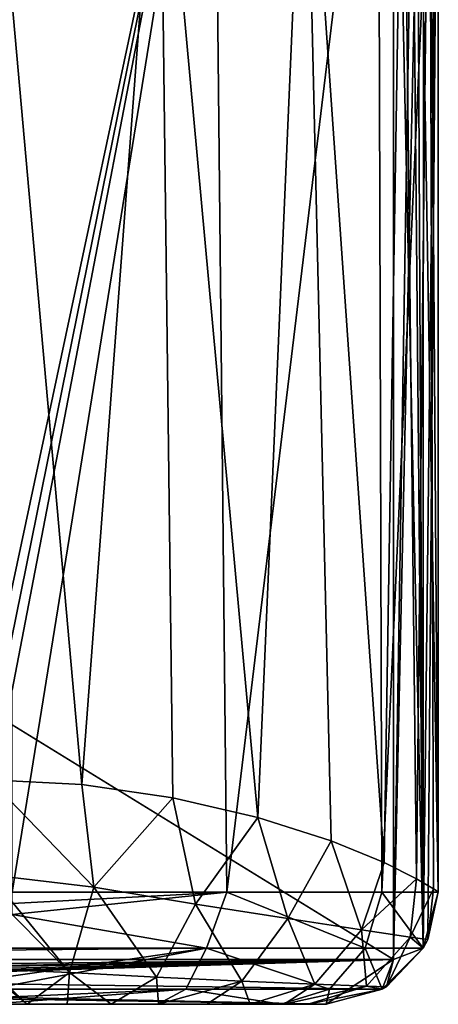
# Model space of a CAD drawing. Extents: x -250 to 250, y -426 to 356.
# Tile 213 of 256: x 225 to 244, y -426 to -382. Entities that reach past the tile are written whole.
import ezdxf

# ---------------------------------------------------------------- set-up
doc = ezdxf.new("R2010")
doc.units = 0
doc.header["$LTSCALE"] = 41.718519
for name, color, linetype in [('109', 7, 'CONTINUOUS'), ('212', 7, 'CONTINUOUS'), ('214', 7, 'CONTINUOUS'), ('216', 7, 'CONTINUOUS'), ('217', 7, 'CONTINUOUS'), ('219', 7, 'CONTINUOUS'), ('224', 7, 'CONTINUOUS'), ('235', 7, 'CONTINUOUS'), ('91', 7, 'CONTINUOUS'), ('93', 7, 'CONTINUOUS'), ('95', 7, 'CONTINUOUS'), ('96', 7, 'CONTINUOUS'), ('98', 7, 'CONTINUOUS'), ('99', 7, 'CONTINUOUS')]:
    doc.layers.add(name, color=color, linetype=linetype)

msp = doc.modelspace()

# ---------------------------------------------------------------- linework, layer by layer
at = {"layer": '109', "color": 7, "linetype": 'CONTINUOUS'}
for points in [[(144.396, -363.606), (242, -361.641), (145, -423.6), (144.396, -363.606)], [(242, -361.641), (242, -423.6), (145, -423.6), (242, -361.641)]]:
    msp.add_3dface(points, dxfattribs=at)
at = {"layer": '212', "color": 7, "linetype": 'CONTINUOUS'}
for points in [[(145, -425.6, -0.025), (231.493, -425.6, -12.995), (236.982, -425.6, -7.514), (145, -425.6, -0.025)], [(145, -425.6, -0.025), (224, -425.6, -15), (231.493, -425.6, -12.995), (145, -425.6, -0.025)], [(239, -425.6, -0.025), (145, -425.6, -0.025), (236.982, -425.6, -7.514), (239, -425.6, -0.025)]]:
    msp.add_3dface(points, dxfattribs=at)
at = {"layer": '214', "color": 7, "linetype": 'CONTINUOUS'}
for points in [[(242.737, -361.38, -0.025), (242, -361.641, -0.025), (243.33, -423.1, -0.025), (242.737, -361.38, -0.025)], [(243.009, -361.714, -0.025), (242.737, -361.38, -0.025), (243.33, -423.1, -0.025), (243.009, -361.714, -0.025)], [(242, -361.641, -0.025), (242, -423.6, -0.025), (243.33, -423.1, -0.025), (242, -361.641, -0.025)], [(244, -420.6, -0.025), (243.009, -361.714, -0.025), (243.33, -423.1, -0.025), (244, -420.6, -0.025)], [(244, -364.702, -0.025), (243.009, -361.714, -0.025), (244, -420.6, -0.025), (244, -364.702, -0.025)], [(243.33, -423.1, -0.025), (242, -423.6, -0.025), (241.498, -424.931, -0.025), (243.33, -423.1, -0.025)], [(239, -425.6, -0.025), (145, -423.6, -0.025), (145, -424.1, -0.025), (239, -425.6, -0.025)], [(241.498, -424.931, -0.025), (145, -423.6, -0.025), (239, -425.6, -0.025), (241.498, -424.931, -0.025)], [(242, -423.6, -0.025), (145, -423.6, -0.025), (241.498, -424.931, -0.025), (242, -423.6, -0.025)], [(145, -425.6, -0.025), (239, -425.6, -0.025), (145, -424.1, -0.025), (145, -425.6, -0.025)]]:
    msp.add_3dface(points, dxfattribs=at)
at = {"layer": '216', "color": 7, "linetype": 'CONTINUOUS'}
for points in [[(242, -423.6, -0.025), (242, -361.641, -0.025), (242, -423.6), (242, -423.6, -0.025)], [(242, -361.641, -0.025), (242, -361.641), (242, -423.6), (242, -361.641, -0.025)]]:
    msp.add_3dface(points, dxfattribs=at)
at = {"layer": '217', "color": 7, "linetype": 'CONTINUOUS'}
for points in [[(145, -423.6, -0.025), (242, -423.6, -0.025), (145, -423.6), (145, -423.6, -0.025)], [(242, -423.6, -0.025), (242, -423.6), (145, -423.6), (242, -423.6, -0.025)]]:
    msp.add_3dface(points, dxfattribs=at)
at = {"layer": '219', "color": 7, "linetype": 'CONTINUOUS'}
for points in [[(224, -411.6, -20), (224, -365.004, -20), (233.993, -364.853, -17.324), (224, -411.6, -20)], [(224, -411.6, -20), (233.993, -364.853, -17.324), (224.5, -411.6, -19.994), (224, -411.6, -20)], [(233.993, -364.853, -17.324), (225, -411.6, -19.975), (224.5, -411.6, -19.994), (233.993, -364.853, -17.324)], [(225, -420.6, -19.975), (225, -411.6, -19.975), (233.993, -364.853, -17.324), (225, -420.6, -19.975)], [(234.565, -420.6, -16.982), (225, -420.6, -19.975), (233.993, -364.853, -17.324), (234.565, -420.6, -16.982)], [(241.312, -364.742, -10.014), (234.565, -420.6, -16.982), (233.993, -364.853, -17.324), (241.312, -364.742, -10.014)], [(241.477, -420.6, -9.724), (234.565, -420.6, -16.982), (241.312, -364.742, -10.014), (241.477, -420.6, -9.724)], [(244, -364.702, -0.025), (241.477, -420.6, -9.724), (241.312, -364.742, -10.014), (244, -364.702, -0.025)], [(244, -364.702, -0.025), (244, -420.6, -0.025), (241.477, -420.6, -9.724), (244, -364.702, -0.025)]]:
    msp.add_3dface(points, dxfattribs=at)
at = {"layer": '224', "color": 7, "linetype": 'CONTINUOUS'}
for points in [[(225, -421.6, -19.874), (234.565, -420.6, -16.982), (233.658, -423.1, -16.745), (225, -421.6, -19.874)], [(234.565, -420.6, -16.982), (225, -421.6, -19.874), (225, -421.103, -19.95), (234.565, -420.6, -16.982)], [(225, -420.6, -19.975), (234.565, -420.6, -16.982), (225, -421.103, -19.95), (225, -420.6, -19.975)], [(233.658, -423.1, -16.745), (234.565, -420.6, -16.982), (240.732, -423.1, -9.679), (233.658, -423.1, -16.745)], [(234.565, -420.6, -16.982), (241.477, -420.6, -9.724), (240.732, -423.1, -9.679), (234.565, -420.6, -16.982)], [(241.477, -420.6, -9.724), (243.33, -423.1, -0.025), (240.732, -423.1, -9.679), (241.477, -420.6, -9.724)], [(244, -420.6, -0.025), (243.33, -423.1, -0.025), (241.477, -420.6, -9.724), (244, -420.6, -0.025)], [(224, -423.1, -19.33), (225, -421.6, -19.874), (233.658, -423.1, -16.745), (224, -423.1, -19.33)], [(224, -423.1, -19.33), (233.658, -423.1, -16.745), (224, -423.187, -19.279), (224, -423.1, -19.33)], [(233.658, -423.1, -16.745), (232.742, -424.931, -15.158), (224, -424.931, -17.498), (233.658, -423.1, -16.745)], [(233.658, -423.1, -16.745), (224, -424.931, -17.498), (224, -424.473, -18.162), (233.658, -423.1, -16.745)], [(233.658, -423.1, -16.745), (224, -424.473, -18.162), (224, -423.187, -19.279), (233.658, -423.1, -16.745)], [(233.658, -423.1, -16.745), (239.145, -424.931, -8.763), (232.742, -424.931, -15.158), (233.658, -423.1, -16.745)], [(233.658, -423.1, -16.745), (240.732, -423.1, -9.679), (239.145, -424.931, -8.763), (233.658, -423.1, -16.745)], [(240.732, -423.1, -9.679), (241.498, -424.931, -0.025), (239.145, -424.931, -8.763), (240.732, -423.1, -9.679)], [(243.33, -423.1, -0.025), (241.498, -424.931, -0.025), (240.732, -423.1, -9.679), (243.33, -423.1, -0.025)], [(231.493, -425.6, -12.995), (224, -425.6, -15), (232.742, -424.931, -15.158), (231.493, -425.6, -12.995)], [(232.742, -424.931, -15.158), (224, -425.6, -15), (224, -425.31, -16.679), (232.742, -424.931, -15.158)], [(224, -424.931, -17.498), (232.742, -424.931, -15.158), (224, -425.31, -16.679), (224, -424.931, -17.498)], [(236.982, -425.6, -7.514), (231.493, -425.6, -12.995), (232.742, -424.931, -15.158), (236.982, -425.6, -7.514)], [(239.145, -424.931, -8.763), (236.982, -425.6, -7.514), (232.742, -424.931, -15.158), (239.145, -424.931, -8.763)], [(239, -425.6, -0.025), (236.982, -425.6, -7.514), (239.145, -424.931, -8.763), (239, -425.6, -0.025)], [(241.498, -424.931, -0.025), (239, -425.6, -0.025), (239.145, -424.931, -8.763), (241.498, -424.931, -0.025)]]:
    msp.add_3dface(points, dxfattribs=at)
at = {"layer": '235', "color": 7, "linetype": 'CONTINUOUS'}
for points in [[(242, -361.641), (144.396, -363.606), (242, -423.6), (242, -361.641)], [(242, -423.6), (144.396, -363.606), (145, -423.6), (242, -423.6)]]:
    msp.add_3dface(points, dxfattribs=at)
at = {"layer": '91', "color": 7, "linetype": 'CONTINUOUS'}
for points in [[(177.671, -425.6, 9.763), (238.997, -425.6, 0.025), (177.798, -425.6, 9.884), (177.671, -425.6, 9.763)], [(177.671, -425.6, 0.025), (238.997, -425.6, 0.025), (177.671, -425.6, 9.763), (177.671, -425.6, 0.025)], [(177.798, -425.6, 9.884), (238.997, -425.6, 0.025), (177.921, -425.6, 10), (177.798, -425.6, 9.884)], [(177.921, -425.6, 10), (238.997, -425.6, 0.025), (200.961, -425.6, 10), (177.921, -425.6, 10)], [(238.997, -425.6, 0.025), (224, -425.6, 10), (200.961, -425.6, 10), (238.997, -425.6, 0.025)], [(238.997, -425.6, 0.025), (225.657, -425.6, 10), (224, -425.6, 10), (238.997, -425.6, 0.025)], [(238.997, -425.6, 0.025), (227.445, -425.6, 9.942), (225.657, -425.6, 10), (238.997, -425.6, 0.025)], [(238.997, -425.6, 0.025), (229.404, -425.6, 9.718), (227.445, -425.6, 9.942), (238.997, -425.6, 0.025)], [(238.997, -425.6, 0.025), (231.515, -425.6, 9.195), (229.404, -425.6, 9.718), (238.997, -425.6, 0.025)], [(238.997, -425.6, 0.025), (233.679, -425.6, 8.25), (231.515, -425.6, 9.195), (238.997, -425.6, 0.025)], [(238.997, -425.6, 0.025), (235.608, -425.6, 6.91), (233.679, -425.6, 8.25), (238.997, -425.6, 0.025)], [(238.997, -425.6, 0.025), (237.122, -425.6, 5.309), (235.608, -425.6, 6.91), (238.997, -425.6, 0.025)], [(238.997, -425.6, 0.025), (238.19, -425.6, 3.553), (237.122, -425.6, 5.309), (238.997, -425.6, 0.025)]]:
    msp.add_3dface(points, dxfattribs=at)
at = {"layer": '93', "color": 7, "linetype": 'CONTINUOUS'}
for points in [[(243.332, -362.109, 0.025), (242, -423.6, 0.025), (243.007, -361.615, 0.025), (243.332, -362.109, 0.025)], [(242, -423.6, 0.025), (242, -361.641, 0.025), (243.007, -361.615, 0.025), (242, -423.6, 0.025)], [(243.33, -423.098, 0.025), (242, -423.6, 0.025), (243.332, -362.109, 0.025), (243.33, -423.098, 0.025)], [(244, -364.702, 0.025), (243.33, -423.098, 0.025), (243.332, -362.109, 0.025), (244, -364.702, 0.025)], [(243.529, -422.716, 0.025), (243.33, -423.098, 0.025), (244, -364.702, 0.025), (243.529, -422.716, 0.025)], [(244, -420.597, 0.025), (243.529, -422.716, 0.025), (244, -364.702, 0.025), (244, -420.597, 0.025)], [(241.682, -424.819, 0.025), (242, -423.6, 0.025), (243.33, -423.098, 0.025), (241.682, -424.819, 0.025)], [(145, -424.6, 0.025), (242, -423.6, 0.025), (176.622, -424.6, 0.025), (145, -424.6, 0.025)], [(145, -423.6, 0.025), (242, -423.6, 0.025), (145, -424.6, 0.025), (145, -423.6, 0.025)], [(176.622, -424.6, 0.025), (242, -423.6, 0.025), (176.967, -424.738, 0.025), (176.622, -424.6, 0.025)], [(242, -423.6, 0.025), (177.121, -425.076, 0.025), (176.967, -424.738, 0.025), (242, -423.6, 0.025)], [(177.121, -425.076, 0.025), (242, -423.6, 0.025), (177.208, -425.348, 0.025), (177.121, -425.076, 0.025)], [(177.208, -425.348, 0.025), (242, -423.6, 0.025), (177.4, -425.529, 0.025), (177.208, -425.348, 0.025)], [(177.4, -425.529, 0.025), (242, -423.6, 0.025), (177.671, -425.6, 0.025), (177.4, -425.529, 0.025)], [(177.671, -425.6, 0.025), (242, -423.6, 0.025), (238.997, -425.6, 0.025), (177.671, -425.6, 0.025)], [(238.997, -425.6, 0.025), (242, -423.6, 0.025), (241.499, -424.93, 0.025), (238.997, -425.6, 0.025)], [(241.499, -424.93, 0.025), (242, -423.6, 0.025), (241.682, -424.819, 0.025), (241.499, -424.93, 0.025)]]:
    msp.add_3dface(points, dxfattribs=at)
at = {"layer": '95', "color": 7, "linetype": 'CONTINUOUS'}
for points in [[(242, -361.641), (242, -423.6, 0.025), (242, -423.6), (242, -361.641)], [(242, -361.641, 0.025), (242, -423.6, 0.025), (242, -361.641), (242, -361.641, 0.025)]]:
    msp.add_3dface(points, dxfattribs=at)
at = {"layer": '96', "color": 7, "linetype": 'CONTINUOUS'}
for points in [[(242, -423.6), (145, -423.6, 0.025), (145, -423.6), (242, -423.6)], [(242, -423.6, 0.025), (145, -423.6, 0.025), (242, -423.6), (242, -423.6, 0.025)]]:
    msp.add_3dface(points, dxfattribs=at)
at = {"layer": '98', "color": 7, "linetype": 'CONTINUOUS'}
for points in [[(244, -420.597, 0.025), (244, -364.702, 0.025), (243.6, -365.926, 3.982), (244, -420.597, 0.025)], [(242.432, -366.989, 7.762), (243.028, -420.016, 6.158), (243.6, -365.926, 3.982), (242.432, -366.989, 7.762)], [(243.028, -420.016, 6.158), (243.78, -420.46, 2.958), (243.6, -365.926, 3.982), (243.028, -420.016, 6.158)], [(243.78, -420.46, 2.958), (244, -420.597, 0.025), (243.6, -365.926, 3.982), (243.78, -420.46, 2.958)], [(238.054, -368.632, 14.23), (241.58, -419.287, 9.537), (242.432, -366.989, 7.762), (238.054, -368.632, 14.23)], [(241.58, -419.287, 9.537), (243.028, -420.016, 6.158), (242.432, -366.989, 7.762), (241.58, -419.287, 9.537)], [(231.585, -369.632, 18.506), (235.955, -417.276, 16.034), (238.054, -368.632, 14.23), (231.585, -369.632, 18.506)], [(235.955, -417.276, 16.034), (239.225, -418.319, 12.969), (238.054, -368.632, 14.23), (235.955, -417.276, 16.034)], [(239.225, -418.319, 12.969), (241.58, -419.287, 9.537), (238.054, -368.632, 14.23), (239.225, -418.319, 12.969)], [(224, -370.005, 20), (228.094, -415.811, 19.577), (231.585, -369.632, 18.506), (224, -370.005, 20)], [(228.094, -415.811, 19.577), (232.158, -416.398, 18.26), (231.585, -369.632, 18.506), (228.094, -415.811, 19.577)], [(232.158, -416.398, 18.26), (235.955, -417.276, 16.034), (231.585, -369.632, 18.506), (232.158, -416.398, 18.26)], [(224, -415.6, 20), (228.094, -415.811, 19.577), (224, -370.005, 20), (224, -415.6, 20)]]:
    msp.add_3dface(points, dxfattribs=at)
at = {"layer": '99', "color": 7, "linetype": 'CONTINUOUS'}
for points in [[(228.094, -415.811, 19.577), (224, -415.6, 20), (228.629, -420.376, 18.35), (228.094, -415.811, 19.577)], [(228.629, -420.376, 18.35), (224, -415.6, 20), (224, -419.834, 19.059), (228.629, -420.376, 18.35)], [(232.158, -416.398, 18.26), (228.094, -415.811, 19.577), (228.629, -420.376, 18.35), (232.158, -416.398, 18.26)], [(233.172, -421.143, 16.491), (232.158, -416.398, 18.26), (228.629, -420.376, 18.35), (233.172, -421.143, 16.491)], [(235.955, -417.276, 16.034), (232.158, -416.398, 18.26), (233.172, -421.143, 16.491), (235.955, -417.276, 16.034)], [(237.286, -421.776, 13.585), (235.955, -417.276, 16.034), (233.172, -421.143, 16.491), (237.286, -421.776, 13.585)], [(239.225, -418.319, 12.969), (235.955, -417.276, 16.034), (237.286, -421.776, 13.585), (239.225, -418.319, 12.969)], [(240.577, -422.276, 9.728), (239.225, -418.319, 12.969), (237.286, -421.776, 13.585), (240.577, -422.276, 9.728)], [(241.58, -419.287, 9.537), (239.225, -418.319, 12.969), (240.577, -422.276, 9.728), (241.58, -419.287, 9.537)], [(243.028, -420.016, 6.158), (241.58, -419.287, 9.537), (240.577, -422.276, 9.728), (243.028, -420.016, 6.158)], [(227.549, -424.184, 14.952), (224, -419.834, 19.059), (224, -420.6, 18.66), (227.549, -424.184, 14.952)], [(228.629, -420.376, 18.35), (224, -419.834, 19.059), (227.549, -424.184, 14.952), (228.629, -420.376, 18.35)], [(242.742, -422.61, 5.124), (243.028, -420.016, 6.158), (240.577, -422.276, 9.728), (242.742, -422.61, 5.124)], [(243.78, -420.46, 2.958), (243.028, -420.016, 6.158), (242.742, -422.61, 5.124), (243.78, -420.46, 2.958)], [(231.434, -424.392, 13.782), (228.629, -420.376, 18.35), (227.549, -424.184, 14.952), (231.434, -424.392, 13.782)], [(233.172, -421.143, 16.491), (228.629, -420.376, 18.35), (231.434, -424.392, 13.782), (233.172, -421.143, 16.491)], [(243.529, -422.716, 0.025), (243.78, -420.46, 2.958), (242.742, -422.61, 5.124), (243.529, -422.716, 0.025)], [(243.529, -422.716, 0.025), (244, -420.597, 0.025), (243.78, -420.46, 2.958), (243.529, -422.716, 0.025)], [(224, -424.038, 15.367), (227.549, -424.184, 14.952), (224, -420.6, 18.66), (224, -424.038, 15.367)], [(235.237, -424.564, 11.706), (233.172, -421.143, 16.491), (231.434, -424.392, 13.782), (235.237, -424.564, 11.706)], [(237.286, -421.776, 13.585), (233.172, -421.143, 16.491), (235.237, -424.564, 11.706), (237.286, -421.776, 13.585)], [(238.499, -424.699, 8.641), (237.286, -421.776, 13.585), (235.237, -424.564, 11.706), (238.499, -424.699, 8.641)], [(240.577, -422.276, 9.728), (237.286, -421.776, 13.585), (238.499, -424.699, 8.641), (240.577, -422.276, 9.728)], [(240.797, -424.79, 4.673), (240.577, -422.276, 9.728), (238.499, -424.699, 8.641), (240.797, -424.79, 4.673)], [(242.742, -422.61, 5.124), (240.577, -422.276, 9.728), (240.797, -424.79, 4.673), (242.742, -422.61, 5.124)], [(241.682, -424.819, 0.025), (242.742, -422.61, 5.124), (240.797, -424.79, 4.673), (241.682, -424.819, 0.025)], [(241.682, -424.819, 0.025), (243.33, -423.098, 0.025), (242.742, -422.61, 5.124), (241.682, -424.819, 0.025)], [(243.33, -423.098, 0.025), (243.529, -422.716, 0.025), (242.742, -422.61, 5.124), (243.33, -423.098, 0.025)], [(225.657, -425.6, 10), (224, -424.038, 15.367), (224, -424.26, 15), (225.657, -425.6, 10)], [(227.549, -424.184, 14.952), (224, -424.038, 15.367), (225.657, -425.6, 10), (227.549, -424.184, 14.952)], [(224, -425.6, 10), (225.657, -425.6, 10), (224, -424.26, 15), (224, -425.6, 10)], [(227.445, -425.6, 9.942), (227.549, -424.184, 14.952), (225.657, -425.6, 10), (227.445, -425.6, 9.942)], [(229.404, -425.6, 9.718), (227.549, -424.184, 14.952), (227.445, -425.6, 9.942), (229.404, -425.6, 9.718)], [(231.434, -424.392, 13.782), (227.549, -424.184, 14.952), (229.404, -425.6, 9.718), (231.434, -424.392, 13.782)], [(231.515, -425.6, 9.195), (231.434, -424.392, 13.782), (229.404, -425.6, 9.718), (231.515, -425.6, 9.195)], [(235.237, -424.564, 11.706), (231.434, -424.392, 13.782), (231.515, -425.6, 9.195), (235.237, -424.564, 11.706)], [(233.679, -425.6, 8.25), (235.237, -424.564, 11.706), (231.515, -425.6, 9.195), (233.679, -425.6, 8.25)], [(235.608, -425.6, 6.91), (235.237, -424.564, 11.706), (233.679, -425.6, 8.25), (235.608, -425.6, 6.91)], [(238.499, -424.699, 8.641), (235.237, -424.564, 11.706), (235.608, -425.6, 6.91), (238.499, -424.699, 8.641)], [(237.122, -425.6, 5.309), (238.499, -424.699, 8.641), (235.608, -425.6, 6.91), (237.122, -425.6, 5.309)], [(240.797, -424.79, 4.673), (238.499, -424.699, 8.641), (237.122, -425.6, 5.309), (240.797, -424.79, 4.673)], [(238.19, -425.6, 3.553), (240.797, -424.79, 4.673), (237.122, -425.6, 5.309), (238.19, -425.6, 3.553)], [(241.499, -424.93, 0.025), (240.797, -424.79, 4.673), (238.19, -425.6, 3.553), (241.499, -424.93, 0.025)], [(238.997, -425.6, 0.025), (241.499, -424.93, 0.025), (238.19, -425.6, 3.553), (238.997, -425.6, 0.025)], [(241.499, -424.93, 0.025), (241.682, -424.819, 0.025), (240.797, -424.79, 4.673), (241.499, -424.93, 0.025)]]:
    msp.add_3dface(points, dxfattribs=at)

doc.saveas('drawing.dxf')
